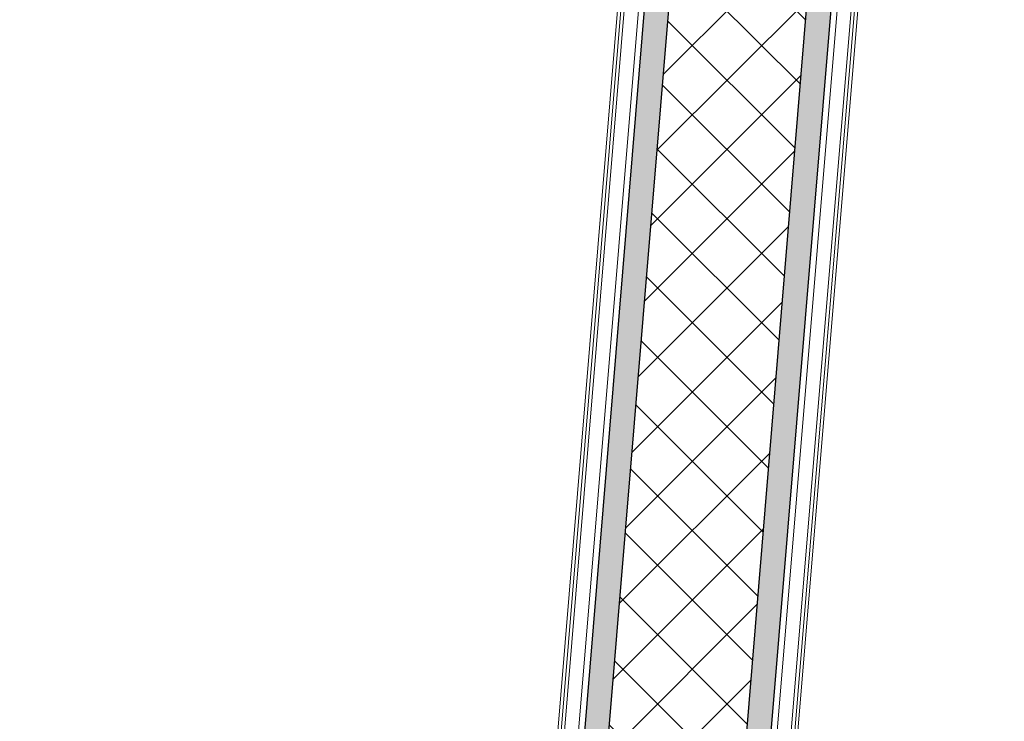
# Model space of a CAD drawing. Header units: millimetres. Extents: x -24070 to 30874, y -36590 to 4541.
# Tile 37 of 91: x -14803 to -14301, y -15866 to -15508. Entities that reach past the tile are written whole.
import ezdxf

# ---------------------------------------------------------------- set-up
doc = ezdxf.new("R2010")
doc.units = ezdxf.units.MM
for name, color, linetype, lineweight in [('A-FLOR-HRAL', 7, 'Continuous', 18), ('A-WALL', 7, 'Continuous', 25), ('A-WALL-PATT', 7, 'Continuous', 25), ('BATIEMENT', 7, 'Continuous', 18)]:
    doc.layers.add(name, color=color, linetype=linetype, lineweight=lineweight)

# ---------------------------------------------------------------- blocks, each defined once
blk = doc.blocks.new('Garde-corps - Garde-corps-505471-2021_015_1111_DCE_1_50_N0 FINI_PLB_EFS')
at = {"layer": 'A-FLOR-HRAL'}
for p, q in [((-14469.5, -15154.82), (-14803.3, -19179.27)), ((-14467.86, -15154.95), (-14801.79, -19181.05)), ((-14466.12, -15155.1), (-14800.2, -19182.93)), ((-14459.02, -15155.69), (-14793.69, -19190.62))]:
    blk.add_line(p, q, dxfattribs=at)
blk = doc.blocks.new('Garde-corps - Garde-corps-505703-2021_015_1111_DCE_1_50_N0 FINI_PLB_EFS')
at = {"layer": 'A-FLOR-HRAL'}
for p, q in [((-14693.03, -19198.97), (-14358.36, -15164.03)), ((-14685.34, -19192.46), (-14351.26, -15164.62)), ((-14683.46, -19190.87), (-14349.53, -15164.77)), ((-14681.68, -19189.36), (-14347.88, -15164.9))]:
    blk.add_line(p, q, dxfattribs=at)
blk = doc.blocks.new('B02_ARC_rvt-1-2021_015_1111_DCE_1_50_N0 FINI_PLB_EFS')
at = {"layer": 'A-WALL-PATT', "lineweight": 18}
h = blk.add_hatch(dxfattribs=at)
h.set_pattern_fill('FP_1', color=256, style=0, pattern_type=2)
h.set_pattern_definition([(45, (0, 0), (-17.67767, 17.67767), []), (135, (0, 0), (-17.67767, -17.67767), [])])
h.paths.add_polyline_path([(-14709.76, -19213.14), (-14311.62, -14412.89), (-14381.56, -14409.34), (-14779.52, -19207.35), (-14745.2, -19210.2)])
at = {"layer": 'A-WALL-PATT', "true_color": 0xdadada}
blk.add_hatch(color=254, dxfattribs=at).paths.add_polyline_path([(-14778.49, -19194.89), (-14383.63, -14434.26), (-14396.14, -14433.95), (-14790.94, -19193.86)])
at = {"layer": 'A-WALL-PATT', "lineweight": 5, "true_color": 0xdadada}
blk.add_hatch(color=254, dxfattribs=at).paths.add_polyline_path([(-14696.27, -19201.71), (-14301.19, -14438.46), (-14313.71, -14438.14), (-14708.73, -19200.68)])
at = {"layer": 'A-WALL'}
for p, q in [((-14778.49, -19194.89), (-14383.63, -14434.26)), ((-14708.73, -19200.68), (-14313.68, -14437.82))]:
    blk.add_line(p, q, dxfattribs=at)
at = {"layer": 'BATIEMENT', "lineweight": 25}
for p, q in [((-14456.03, -15155.93), (-14790.94, -19193.86)), ((-14696.27, -19201.71), (-14361.35, -15163.79))]:
    blk.add_line(p, q, dxfattribs=at)
at = {"layer": 'BATIEMENT', "lineweight": 18}
for name in ['Garde-corps - Garde-corps-505471-2021_015_1111_DCE_1_50_N0 FINI_PLB_EFS', 'Garde-corps - Garde-corps-505703-2021_015_1111_DCE_1_50_N0 FINI_PLB_EFS']:
    blk.add_blockref(name, (0, 0), dxfattribs=at)

msp = doc.modelspace()

# ---------------------------------------------------------------- block references
at = {"lineweight": 5}
msp.add_blockref('B02_ARC_rvt-1-2021_015_1111_DCE_1_50_N0 FINI_PLB_EFS', (0, 0), dxfattribs=at)

doc.saveas('drawing.dxf')
